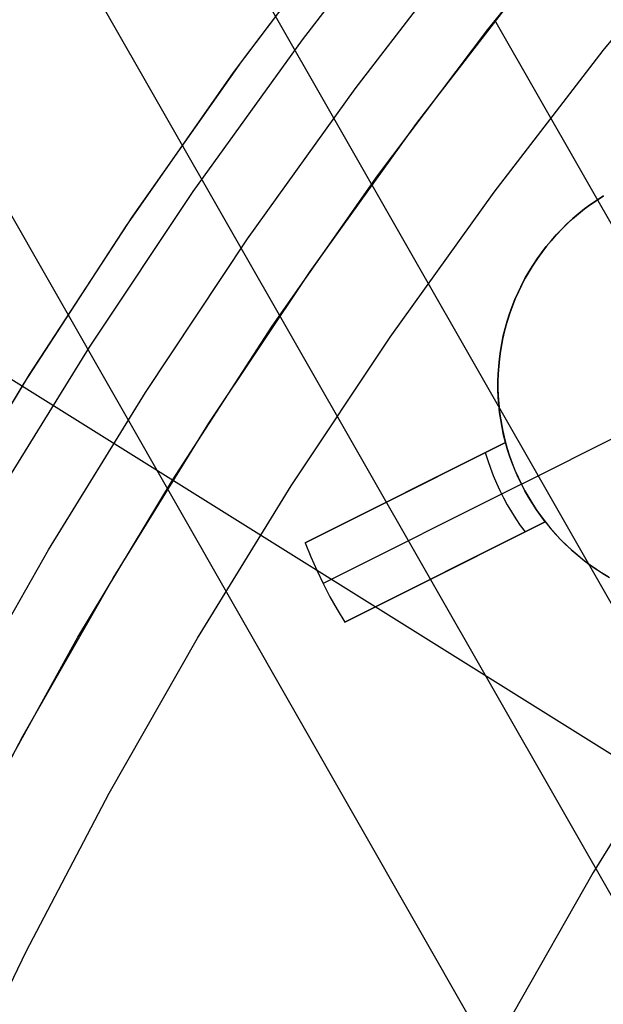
# Model space of a CAD drawing. Header units: millimetres. Extents: x 10802 to 11966, y -167 to 850.
# Tile 66 of 182: x 11330.39 to 11336.97, y 508.46 to 519.56. Entities that reach past the tile are written whole.
import ezdxf

# ---------------------------------------------------------------- set-up
doc = ezdxf.new("R2010")
doc.units = ezdxf.units.MM
for name, color, linetype in [('1', 7, 'Continuous'), ('color', 7, 'Continuous'), ('luz', 7, 'Continuous')]:
    doc.layers.add(name, color=color, linetype=linetype)

msp = doc.modelspace()

# ---------------------------------------------------------------- linework, layer by layer
at = {"layer": '1', "color": 29, "true_color": 0x4d342b}
for p, q in [((11337.568, 504.625, 34.462), (11323.562, 529.14, 34.462)), ((11338.696, 506.816, 42.462), (11327.885, 525.739, 42.462)), ((11339.637, 508.464, 76.062), (11331.304, 523.049, 76.062)), ((11335.664, 519.454, 70.562), (11336.965, 521.061, 70.562)), ((11340.918, 510.499, 70.562), (11335.744, 519.556, 70.562)), ((11334.42, 517.801, 70.562), (11335.664, 519.454, 70.562)), ((11333.235, 516.107, 70.562), (11334.42, 517.801, 70.562)), ((11332.109, 514.373, 70.562), (11333.235, 516.107, 70.562)), ((11331.043, 512.6, 70.562), (11332.109, 514.373, 70.562)), ((11330.041, 510.791, 70.562), (11331.043, 512.6, 70.562))]:
    msp.add_line(p, q, dxfattribs=at)
at = {"layer": '1', "color": 250, "true_color": 0x111111}
for p, q in [((11336.964, 519.215, 236.621), (11338.247, 520.768, 236.621)), ((11334.169, 518.783, 241.281), (11335.438, 520.432, 241.281)), ((11335.736, 517.62, 236.621), (11336.964, 519.215, 236.621)), ((11332.957, 517.091, 241.281), (11334.169, 518.783, 241.281)), ((11334.564, 515.982, 236.621), (11335.736, 517.62, 236.621)), ((11331.805, 515.358, 241.281), (11332.957, 517.091, 241.281)), ((11333.449, 514.306, 236.621), (11334.564, 515.982, 236.621)), ((11330.713, 513.587, 241.281), (11331.805, 515.358, 241.281)), ((11332.392, 512.591, 236.621), (11333.449, 514.306, 236.621)), ((11329.683, 511.779, 241.281), (11330.713, 513.587, 241.281)), ((11331.395, 510.842, 236.621), (11332.392, 512.591, 236.621)), ((11337.816, 511.51, 61.1), (11336.853, 509.948, 61.1)), ((11330.46, 509.059, 236.621), (11331.395, 510.842, 236.621)), ((11336.853, 509.948, 61.1), (11335.945, 508.354, 61.1)), ((11329.586, 507.244, 236.621), (11330.46, 509.059, 236.621))]:
    msp.add_line(p, q, dxfattribs=at)
at = {"layer": 'color', "color": 254, "true_color": 0xcad1ee}
for p, q in [((11333.574, 519.337, 17.162), (11334.863, 521.007, 17.162)), ((11334.17, 520.789, 21.262), (11332.884, 519.089, 21.262)), ((11334.065, 520.655, 19.162), (11332.795, 518.967, 19.162)), ((11334.065, 520.655, 20.212), (11332.795, 518.967, 20.212)), ((11334.859, 518.391, 19.162), (11336.114, 520.017, 19.162)), ((11334.859, 518.391, 17.162), (11336.114, 520.017, 17.162)), ((11334.859, 518.391, 18.162), (11336.114, 520.017, 18.162)), ((11332.344, 517.625, 17.162), (11333.574, 519.337, 17.162)), ((11332.884, 519.089, 21.262), (11331.658, 517.346, 21.262)), ((11332.795, 518.967, 19.162), (11331.584, 517.236, 19.162)), ((11332.795, 518.967, 20.212), (11331.584, 517.236, 20.212)), ((11333.661, 516.723, 19.162), (11334.859, 518.391, 19.162)), ((11333.661, 516.723, 17.162), (11334.859, 518.391, 17.162)), ((11333.661, 516.723, 18.162), (11334.859, 518.391, 18.162)), ((11331.173, 515.87, 17.162), (11332.344, 517.625, 17.162)), ((11336.824, 517.48, 19.162), (11336.896, 517.529, 19.162)), ((11336.896, 517.529, 14.912), (11336.824, 517.48, 14.912)), ((11336.897, 517.53, 10.662), (11336.826, 517.481, 10.662)), ((11336.896, 517.529, 19.162), (11336.969, 517.576, 19.162)), ((11336.969, 517.576, 14.912), (11336.896, 517.529, 14.912)), ((11336.969, 517.577, 10.662), (11336.897, 517.53, 10.662)), ((11336.689, 517.376, 10.662), (11336.623, 517.32, 10.662)), ((11336.687, 517.375, 19.162), (11336.755, 517.429, 19.162)), ((11336.755, 517.429, 14.912), (11336.687, 517.375, 14.912)), ((11336.756, 517.43, 10.662), (11336.689, 517.376, 10.662)), ((11336.755, 517.429, 19.162), (11336.824, 517.48, 19.162)), ((11336.824, 517.48, 14.912), (11336.755, 517.429, 14.912)), ((11336.826, 517.481, 10.662), (11336.756, 517.43, 10.662)), ((11331.658, 517.346, 21.262), (11330.493, 515.561, 21.262)), ((11336.557, 517.26, 19.162), (11336.621, 517.318, 19.162)), ((11336.621, 517.318, 14.912), (11336.557, 517.26, 14.912)), ((11336.623, 517.32, 10.662), (11336.559, 517.262, 10.662)), ((11336.621, 517.318, 19.162), (11336.687, 517.375, 19.162)), ((11336.687, 517.375, 14.912), (11336.621, 517.318, 14.912)), ((11331.584, 517.236, 19.162), (11330.433, 515.465, 19.162)), ((11331.584, 517.236, 20.212), (11330.433, 515.465, 20.212)), ((11336.435, 517.136, 19.162), (11336.495, 517.199, 19.162)), ((11336.495, 517.199, 14.912), (11336.435, 517.136, 14.912)), ((11336.498, 517.201, 10.662), (11336.438, 517.139, 10.662)), ((11336.495, 517.199, 19.162), (11336.557, 517.26, 19.162)), ((11336.557, 517.26, 14.912), (11336.495, 517.199, 14.912)), ((11336.559, 517.262, 10.662), (11336.498, 517.201, 10.662)), ((11336.323, 517.004, 19.162), (11336.378, 517.071, 19.162)), ((11336.378, 517.071, 14.912), (11336.323, 517.004, 14.912)), ((11336.381, 517.074, 10.662), (11336.326, 517.008, 10.662)), ((11336.378, 517.071, 19.162), (11336.435, 517.136, 19.162)), ((11336.435, 517.136, 14.912), (11336.378, 517.071, 14.912)), ((11336.438, 517.139, 10.662), (11336.381, 517.074, 10.662)), ((11336.22, 516.865, 19.162), (11336.27, 516.936, 19.162)), ((11336.27, 516.936, 14.912), (11336.22, 516.865, 14.912)), ((11336.273, 516.94, 10.662), (11336.223, 516.87, 10.662)), ((11336.27, 516.936, 19.162), (11336.323, 517.004, 19.162)), ((11336.323, 517.004, 14.912), (11336.27, 516.936, 14.912)), ((11336.326, 517.008, 10.662), (11336.273, 516.94, 10.662)), ((11336.172, 516.793, 19.162), (11336.22, 516.865, 19.162)), ((11336.22, 516.865, 14.912), (11336.172, 516.793, 14.912)), ((11336.223, 516.87, 10.662), (11336.175, 516.798, 10.662)), ((11332.521, 515.014, 19.162), (11333.661, 516.723, 19.162)), ((11332.521, 515.014, 17.162), (11333.661, 516.723, 17.162)), ((11332.521, 515.014, 18.162), (11333.661, 516.723, 18.162)), ((11336.083, 516.644, 19.162), (11336.126, 516.719, 19.162)), ((11336.126, 516.719, 14.912), (11336.083, 516.644, 14.912)), ((11336.129, 516.724, 10.662), (11336.086, 516.65, 10.662)), ((11336.126, 516.719, 19.162), (11336.172, 516.793, 19.162)), ((11336.172, 516.793, 14.912), (11336.126, 516.719, 14.912)), ((11336.175, 516.798, 10.662), (11336.129, 516.724, 10.662)), ((11336.043, 516.567, 19.162), (11336.083, 516.644, 19.162)), ((11336.083, 516.644, 14.912), (11336.043, 516.567, 14.912)), ((11336.086, 516.65, 10.662), (11336.046, 516.573, 10.662)), ((11335.971, 516.41, 19.162), (11336.006, 516.489, 19.162)), ((11336.006, 516.489, 14.912), (11335.971, 516.41, 14.912)), ((11336.009, 516.495, 10.662), (11335.974, 516.416, 10.662)), ((11336.006, 516.489, 19.162), (11336.043, 516.567, 19.162)), ((11336.043, 516.567, 14.912), (11336.006, 516.489, 14.912)), ((11336.046, 516.573, 10.662), (11336.009, 516.495, 10.662)), ((11335.939, 516.329, 19.162), (11335.971, 516.41, 19.162)), ((11335.971, 516.41, 14.912), (11335.939, 516.329, 14.912)), ((11335.974, 516.416, 10.662), (11335.942, 516.336, 10.662)), ((11335.91, 516.247, 19.162), (11335.939, 516.329, 19.162)), ((11335.939, 516.329, 14.912), (11335.91, 516.247, 14.912)), ((11335.942, 516.336, 10.662), (11335.912, 516.255, 10.662)), ((11335.86, 516.081, 19.162), (11335.883, 516.165, 19.162)), ((11335.883, 516.165, 14.912), (11335.86, 516.081, 14.912)), ((11335.886, 516.173, 10.662), (11335.862, 516.09, 10.662)), ((11335.883, 516.165, 19.162), (11335.91, 516.247, 19.162)), ((11335.91, 516.247, 14.912), (11335.883, 516.165, 14.912)), ((11335.912, 516.255, 10.662), (11335.886, 516.173, 10.662)), ((11335.839, 515.997, 19.162), (11335.86, 516.081, 19.162)), ((11335.86, 516.081, 14.912), (11335.839, 515.997, 14.912)), ((11335.862, 516.09, 10.662), (11335.841, 516.006, 10.662)), ((11335.822, 515.912, 19.162), (11335.839, 515.997, 19.162)), ((11335.839, 515.997, 14.912), (11335.822, 515.912, 14.912)), ((11335.841, 516.006, 10.662), (11335.824, 515.922, 10.662)), ((11330.064, 514.077, 17.162), (11331.173, 515.87, 17.162)), ((11335.795, 515.741, 19.162), (11335.807, 515.827, 19.162)), ((11335.807, 515.827, 14.912), (11335.795, 515.741, 14.912)), ((11335.809, 515.837, 10.662), (11335.797, 515.751, 10.662)), ((11335.807, 515.827, 19.162), (11335.822, 515.912, 19.162)), ((11335.822, 515.912, 14.912), (11335.807, 515.827, 14.912)), ((11335.824, 515.922, 10.662), (11335.809, 515.837, 10.662)), ((11335.787, 515.655, 19.162), (11335.795, 515.741, 19.162)), ((11335.795, 515.741, 14.912), (11335.787, 515.655, 14.912)), ((11335.797, 515.751, 10.662), (11335.788, 515.666, 10.662)), ((11335.781, 515.568, 19.162), (11335.787, 515.655, 19.162)), ((11335.787, 515.655, 14.912), (11335.781, 515.568, 14.912)), ((11335.788, 515.666, 10.662), (11335.782, 515.58, 10.662)), ((11330.493, 515.561, 21.262), (11329.39, 513.736, 21.262)), ((11335.782, 515.58, 10.662), (11335.778, 515.493, 10.662)), ((11335.778, 515.482, 19.162), (11335.781, 515.568, 19.162)), ((11335.781, 515.568, 14.912), (11335.778, 515.482, 14.912)), ((11335.778, 515.493, 10.662), (11335.778, 515.407, 10.662)), ((11330.433, 515.465, 19.162), (11329.343, 513.655, 19.162)), ((11330.433, 515.465, 20.212), (11329.343, 513.655, 20.212)), ((11335.778, 515.395, 19.162), (11335.778, 515.482, 19.162)), ((11335.778, 515.482, 14.912), (11335.778, 515.395, 14.912)), ((11335.778, 515.407, 10.662), (11335.781, 515.321, 10.662)), ((11335.782, 515.308, 19.162), (11335.778, 515.395, 19.162)), ((11335.778, 515.395, 14.912), (11335.782, 515.308, 14.912)), ((11335.781, 515.321, 10.662), (11335.787, 515.235, 10.662)), ((11335.788, 515.222, 19.162), (11335.782, 515.308, 19.162)), ((11335.782, 515.308, 14.912), (11335.788, 515.222, 14.912)), ((11335.787, 515.235, 10.662), (11335.796, 515.149, 10.662)), ((11335.797, 515.136, 19.162), (11335.788, 515.222, 19.162)), ((11335.788, 515.222, 14.912), (11335.797, 515.136, 14.912)), ((11335.796, 515.149, 10.662), (11335.808, 515.063, 10.662)), ((11335.81, 515.05, 19.162), (11335.797, 515.136, 19.162)), ((11335.797, 515.136, 14.912), (11335.81, 515.05, 14.912)), ((11335.808, 515.063, 10.662), (11335.822, 514.978, 10.662)), ((11335.825, 514.965, 19.162), (11335.81, 515.05, 19.162)), ((11335.81, 515.05, 14.912), (11335.825, 514.965, 14.912)), ((11331.44, 513.267, 19.162), (11332.521, 515.014, 19.162)), ((11331.44, 513.267, 17.162), (11332.521, 515.014, 17.162)), ((11331.44, 513.267, 18.162), (11332.521, 515.014, 18.162)), ((11335.822, 514.978, 10.662), (11335.84, 514.894, 10.662)), ((11335.843, 514.88, 19.162), (11335.825, 514.965, 19.162)), ((11335.825, 514.965, 14.912), (11335.843, 514.88, 14.912)), ((11335.84, 514.894, 10.662), (11335.86, 514.81, 10.662)), ((11335.864, 514.796, 19.162), (11335.843, 514.88, 19.162)), ((11335.843, 514.88, 14.912), (11335.864, 514.796, 14.912)), ((11336.043, 514.326, 10.662), (11337.16, 514.886, 10.662)), ((11335.864, 514.796, 19.162), (11333.606, 513.664, 19.162)), ((11333.606, 513.664, 17.662), (11335.864, 514.796, 13.332)), ((11334.341, 514.032, 16.247), (11335.864, 514.796, 16.247)), ((11335.86, 514.81, 10.662), (11335.884, 514.727, 10.662)), ((11335.887, 514.715, 13.332), (11335.864, 514.796, 13.332)), ((11335.864, 514.796, 13.332), (11335.864, 514.796, 19.162)), ((11335.884, 514.727, 10.662), (11335.91, 514.645, 10.662)), ((11335.913, 514.635, 13.332), (11335.887, 514.715, 13.332)), ((11335.636, 514.682, 13.765), (11335.663, 514.594, 13.765)), ((11335.91, 514.645, 10.662), (11335.939, 514.563, 10.662)), ((11335.942, 514.557, 13.332), (11335.913, 514.635, 13.332)), ((11335.663, 514.594, 13.765), (11335.693, 514.508, 13.765)), ((11335.693, 514.508, 13.765), (11335.726, 514.423, 13.765)), ((11335.939, 514.563, 10.662), (11335.971, 514.483, 10.662)), ((11335.973, 514.479, 13.332), (11335.942, 514.557, 13.332)), ((11335.726, 514.423, 13.765), (11335.761, 514.338, 13.765)), ((11335.971, 514.483, 10.662), (11336.006, 514.404, 10.662)), ((11336.007, 514.402, 13.332), (11335.973, 514.479, 13.332)), ((11336.006, 514.404, 10.662), (11336.043, 514.326, 10.662)), ((11336.043, 514.326, 13.332), (11336.007, 514.402, 13.332)), ((11336.043, 514.326, 13.332), (11333.808, 513.206, 17.662)), ((11335.761, 514.338, 13.765), (11335.799, 514.255, 13.765)), ((11336.043, 514.326, 10.662), (11336.043, 514.326, 13.332)), ((11336.043, 514.326, 10.662), (11336.083, 514.25, 10.662)), ((11336.082, 514.252, 13.332), (11336.043, 514.326, 13.332)), ((11334.735, 514.23, 19.162), (11334.735, 514.23, 15.489)), ((11335.799, 514.255, 13.765), (11335.84, 514.174, 13.765)), ((11335.84, 514.174, 13.765), (11335.884, 514.093, 13.765)), ((11336.123, 514.179, 13.332), (11336.082, 514.252, 13.332)), ((11336.083, 514.25, 10.662), (11336.126, 514.175, 10.662)), ((11336.167, 514.107, 13.332), (11336.123, 514.179, 13.332)), ((11336.126, 514.175, 10.662), (11336.171, 514.101, 10.662)), ((11335.884, 514.093, 13.765), (11335.93, 514.014, 13.765)), ((11336.213, 514.037, 13.332), (11336.167, 514.107, 13.332)), ((11336.171, 514.101, 10.662), (11336.218, 514.029, 10.662)), ((11335.93, 514.014, 13.765), (11335.979, 513.937, 13.765)), ((11335.979, 513.937, 13.765), (11336.03, 513.862, 13.765)), ((11336.261, 513.969, 13.332), (11336.213, 514.037, 13.332)), ((11336.218, 514.029, 10.662), (11336.269, 513.959, 10.662)), ((11336.312, 513.902, 13.332), (11336.261, 513.969, 13.332)), ((11336.269, 513.959, 10.662), (11336.321, 513.891, 10.662)), ((11334.054, 512.77, 19.162), (11336.312, 513.902, 19.162)), ((11336.312, 513.902, 13.332), (11334.054, 512.77, 17.662)), ((11334.789, 513.138, 16.247), (11336.312, 513.902, 16.247)), ((11336.03, 513.862, 13.765), (11336.084, 513.788, 13.765)), ((11336.312, 513.902, 19.162), (11336.366, 513.835, 19.162)), ((11336.312, 513.902, 19.162), (11336.312, 513.902, 13.332)), ((11336.312, 513.902, 14.912), (11336.366, 513.835, 14.912)), ((11336.321, 513.891, 10.662), (11336.376, 513.824, 10.662)), ((11336.366, 513.835, 19.162), (11336.423, 513.771, 19.162)), ((11336.366, 513.835, 14.912), (11336.423, 513.771, 14.912)), ((11336.376, 513.824, 10.662), (11336.433, 513.759, 10.662)), ((11336.423, 513.771, 19.162), (11336.481, 513.708, 19.162)), ((11336.423, 513.771, 14.912), (11336.481, 513.708, 14.912)), ((11336.433, 513.759, 10.662), (11336.492, 513.697, 10.662)), ((11333.606, 513.664, 19.162), (11333.668, 513.509, 19.162)), ((11333.606, 513.664, 19.162), (11333.606, 513.664, 17.662)), ((11333.606, 513.664, 17.662), (11333.668, 513.509, 17.662)), ((11333.606, 513.664, 18.412), (11333.668, 513.509, 18.412)), ((11336.481, 513.708, 19.162), (11336.542, 513.647, 19.162)), ((11336.481, 513.708, 14.912), (11336.542, 513.647, 14.912)), ((11336.492, 513.697, 10.662), (11336.554, 513.636, 10.662)), ((11336.542, 513.647, 19.162), (11336.605, 513.589, 19.162)), ((11336.542, 513.647, 14.912), (11336.605, 513.589, 14.912)), ((11336.554, 513.636, 10.662), (11336.617, 513.578, 10.662)), ((11333.668, 513.509, 19.162), (11333.736, 513.357, 19.162)), ((11333.668, 513.509, 17.662), (11333.736, 513.357, 17.662)), ((11333.668, 513.509, 18.412), (11333.736, 513.357, 18.412)), ((11336.605, 513.589, 19.162), (11336.67, 513.532, 19.162)), ((11336.605, 513.589, 14.912), (11336.67, 513.532, 14.912)), ((11336.617, 513.578, 10.662), (11336.683, 513.521, 10.662)), ((11336.67, 513.532, 19.162), (11336.737, 513.478, 19.162)), ((11336.67, 513.532, 14.912), (11336.737, 513.478, 14.912)), ((11336.683, 513.521, 10.662), (11336.75, 513.467, 10.662)), ((11336.737, 513.478, 19.162), (11336.805, 513.426, 19.162)), ((11336.737, 513.478, 14.912), (11336.805, 513.426, 14.912)), ((11336.75, 513.467, 10.662), (11336.819, 513.416, 10.662)), ((11336.805, 513.426, 19.162), (11336.875, 513.377, 19.162)), ((11336.805, 513.426, 14.912), (11336.875, 513.377, 14.912)), ((11336.819, 513.416, 10.662), (11336.89, 513.367, 10.662)), ((11333.736, 513.357, 19.162), (11333.808, 513.206, 19.162)), ((11333.736, 513.357, 17.662), (11333.808, 513.206, 17.662)), ((11333.736, 513.357, 18.412), (11333.808, 513.206, 18.412)), ((11335.183, 513.336, 15.489), (11335.183, 513.336, 19.162)), ((11336.875, 513.377, 19.162), (11336.947, 513.33, 19.162)), ((11336.875, 513.377, 14.912), (11336.947, 513.33, 14.912)), ((11336.89, 513.367, 10.662), (11336.963, 513.32, 10.662)), ((11336.947, 513.33, 19.162), (11337.021, 513.286, 19.162)), ((11336.947, 513.33, 14.912), (11337.021, 513.286, 14.912)), ((11336.963, 513.32, 10.662), (11337.037, 513.276, 10.662)), ((11330.421, 511.484, 19.162), (11331.44, 513.267, 19.162)), ((11330.421, 511.484, 17.162), (11331.44, 513.267, 17.162)), ((11330.421, 511.484, 18.162), (11331.44, 513.267, 18.162)), ((11333.808, 513.206, 19.162), (11333.885, 513.058, 19.162)), ((11333.808, 513.206, 17.662), (11333.885, 513.058, 17.662)), ((11333.808, 513.206, 18.412), (11333.885, 513.058, 18.412)), ((11333.808, 513.206, 17.662), (11333.808, 513.206, 19.162)), ((11333.885, 513.058, 19.162), (11333.967, 512.913, 19.162)), ((11333.885, 513.058, 17.662), (11333.967, 512.913, 17.662)), ((11333.885, 513.058, 18.412), (11333.967, 512.913, 18.412)), ((11333.967, 512.913, 19.162), (11334.054, 512.77, 19.162)), ((11333.967, 512.913, 17.662), (11334.054, 512.77, 17.662)), ((11333.967, 512.913, 18.412), (11334.054, 512.77, 18.412)), ((11334.054, 512.77, 17.662), (11334.054, 512.77, 19.162)), ((11329.464, 509.666, 19.162), (11330.421, 511.484, 19.162)), ((11329.464, 509.666, 17.162), (11330.421, 511.484, 17.162)), ((11329.464, 509.666, 18.162), (11330.421, 511.484, 18.162))]:
    msp.add_line(p, q, dxfattribs=at)
at = {"layer": 'luz', "color": 254, "true_color": 0xcad1ee}
for p, q in [((11255.529, 562.222, -43.088), (11509.611, 403.47, -43.088)), ((11255.529, 562.222, -41.588), (11509.611, 403.47, -41.588))]:
    msp.add_line(p, q, dxfattribs=at)

doc.saveas('drawing.dxf')
